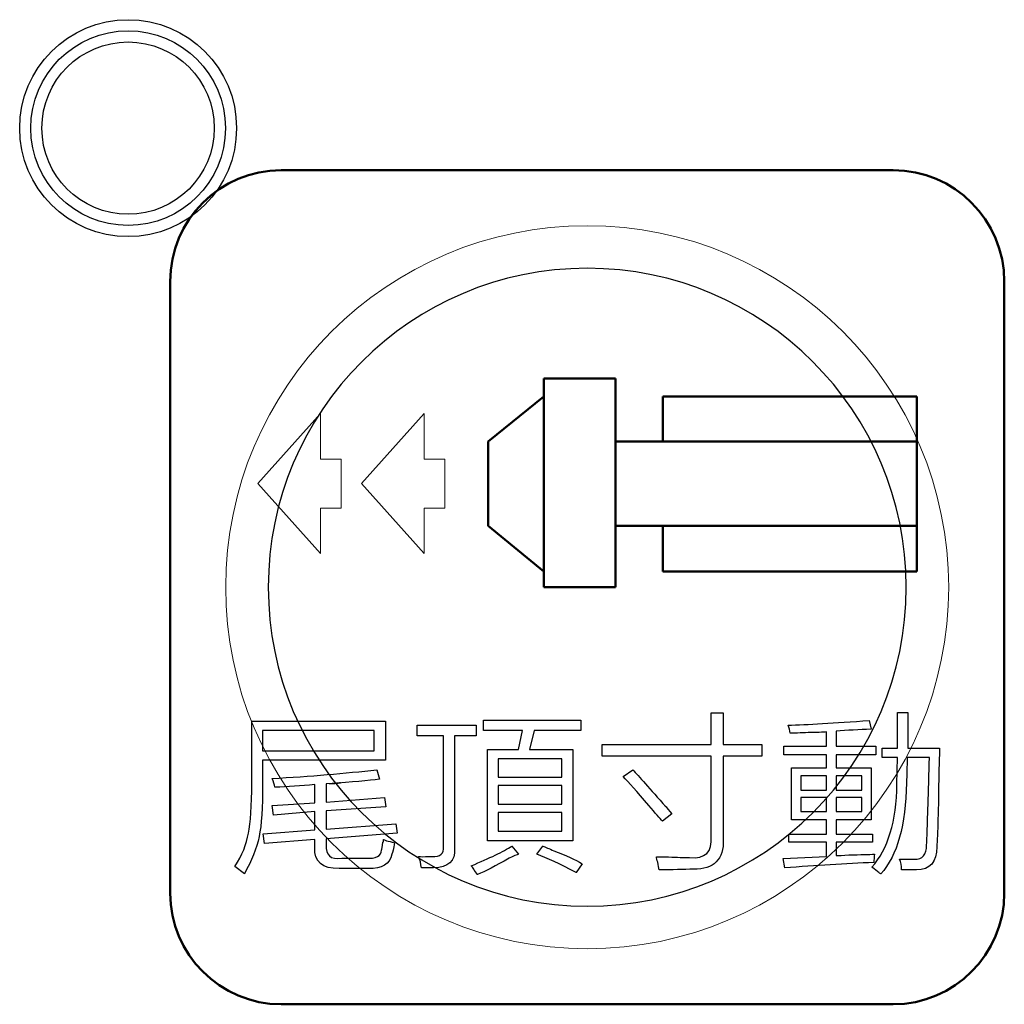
# Model space of a CAD drawing. Header units: millimetres. Extents: x 6964 to 8548, y -230 to 508.
# Tile 92 of 137: x 7309 to 7327, y 214 to 231. Entities that reach past the tile are written whole.
import ezdxf

# ---------------------------------------------------------------- set-up
doc = ezdxf.new("R2010")
doc.units = ezdxf.units.MM
doc.header["$LTSCALE"] = 3
doc.layers.add('layer 1', color=7, linetype='Continuous')

msp = doc.modelspace()

# ---------------------------------------------------------------- linework, layer by layer
at = {"layer": 'layer 1'}
for points, knots in [([(7312.991, 229.505), (7312.991, 230.582), (7312.118, 231.455), (7311.041, 231.455), (7311.041, 231.455), (7309.964, 231.455), (7309.091, 230.582), (7309.091, 229.505), (7309.091, 229.505), (7309.091, 228.428), (7309.964, 227.555), (7311.041, 227.555), (7311.041, 227.555), (7312.118, 227.555), (7312.991, 228.428), (7312.991, 229.505)], [0, 0, 0, 0, 0.2, 0.2, 0.2, 0.2, 0.4, 0.4, 0.4, 0.4, 0.6, 0.6, 0.6, 0.6, 1, 1, 1, 1]), ([(7312.791, 229.505), (7312.791, 230.471), (7312.008, 231.255), (7311.041, 231.255), (7311.041, 231.255), (7310.075, 231.255), (7309.291, 230.471), (7309.291, 229.505), (7309.291, 229.505), (7309.291, 228.538), (7310.075, 227.755), (7311.041, 227.755), (7311.041, 227.755), (7312.008, 227.755), (7312.791, 228.538), (7312.791, 229.505)], [0, 0, 0, 0, 0.2, 0.2, 0.2, 0.2, 0.4, 0.4, 0.4, 0.4, 0.6, 0.6, 0.6, 0.6, 1, 1, 1, 1]), ([(7312.591, 229.505), (7312.591, 230.361), (7311.897, 231.055), (7311.041, 231.055), (7311.041, 231.055), (7310.185, 231.055), (7309.491, 230.361), (7309.491, 229.505), (7309.491, 229.505), (7309.491, 228.649), (7310.185, 227.955), (7311.041, 227.955), (7311.041, 227.955), (7311.897, 227.955), (7312.591, 228.649), (7312.591, 229.505)], [0, 0, 0, 0, 0.2, 0.2, 0.2, 0.2, 0.4, 0.4, 0.4, 0.4, 0.6, 0.6, 0.6, 0.6, 1, 1, 1, 1]), ([(7325.583, 216.58), (7325.583, 216.305), (7325.461, 216.167), (7325.218, 216.167), (7325.218, 216.167), (7325.129, 216.167), (7325.04, 216.167), (7324.95, 216.167)], [0.54166667, 0.54166667, 0.54166667, 0.54166667, 0.58333333, 0.58333333, 0.58333333, 0.58333334, 0.625, 0.625, 0.625, 0.625])]:
    msp.add_open_spline(points, degree=3, knots=knots, dxfattribs=at)
at = {"layer": 'layer 1', "lineweight": 50}
for points in [[(7311.796, 226.75), (7311.796, 227.85), (7312.696, 228.75), (7313.796, 228.75)], [(7313.796, 228.75), (7313.796, 228.75), (7324.797, 228.75), (7324.797, 228.75)], [(7324.797, 228.75), (7325.897, 228.75), (7326.796, 227.85), (7326.796, 226.75)], [(7311.796, 215.75), (7311.796, 215.75), (7311.796, 226.75), (7311.796, 226.75)], [(7326.796, 226.75), (7326.796, 226.75), (7326.796, 215.75), (7326.796, 215.75)], [(7319.808, 225.001), (7319.808, 225.001), (7318.519, 225.001), (7318.519, 225.001)], [(7318.519, 225.001), (7318.519, 225.001), (7318.519, 221.25), (7318.519, 221.25)], [(7319.808, 221.25), (7319.808, 221.25), (7319.808, 225.001), (7319.808, 225.001)], [(7318.519, 224.677), (7318.519, 224.677), (7317.513, 223.873), (7317.513, 223.873)], [(7320.659, 223.873), (7320.659, 223.873), (7320.659, 224.677), (7320.659, 224.677)], [(7320.659, 224.677), (7320.659, 224.677), (7325.222, 224.677), (7325.222, 224.677)], [(7325.222, 224.677), (7325.222, 224.677), (7325.222, 221.532), (7325.222, 221.532)], [(7317.513, 223.873), (7317.513, 223.873), (7317.514, 222.354), (7317.514, 222.354)], [(7319.808, 223.873), (7319.808, 223.873), (7325.222, 223.873), (7325.222, 223.873)], [(7325.222, 223.873), (7325.222, 223.873), (7325.222, 222.354), (7325.222, 222.354)], [(7317.514, 222.354), (7317.514, 222.354), (7318.519, 221.532), (7318.519, 221.532)], [(7325.222, 222.354), (7325.222, 222.354), (7319.808, 222.355), (7319.808, 222.355)], [(7320.659, 221.532), (7320.659, 221.532), (7320.659, 222.355), (7320.659, 222.355)], [(7325.222, 221.532), (7325.222, 221.532), (7320.659, 221.532), (7320.659, 221.532)], [(7318.519, 221.25), (7318.519, 221.25), (7319.808, 221.25), (7319.808, 221.25)], [(7313.796, 213.75), (7312.696, 213.75), (7311.796, 214.65), (7311.796, 215.75)], [(7326.796, 215.75), (7326.796, 214.65), (7325.897, 213.75), (7324.797, 213.75)], [(7324.797, 213.75), (7324.797, 213.75), (7313.796, 213.75), (7313.796, 213.75)]]:
    msp.add_open_spline(points, degree=3, dxfattribs=at)
at = {"layer": 'layer 1', "lineweight": 9}
for points, knots in [([(7325.796, 221.25), (7325.796, 224.84), (7322.886, 227.75), (7319.296, 227.75), (7319.296, 227.75), (7315.707, 227.75), (7312.796, 224.84), (7312.796, 221.25), (7312.796, 221.25), (7312.796, 217.66), (7315.707, 214.75), (7319.296, 214.75)], [0, 0, 0, 0, 0.2, 0.2, 0.2, 0.2, 0.4, 0.4, 0.4, 0.4, 0.6, 0.6, 0.6, 0.6]), ([(7325.583, 216.58), (7325.583, 216.305), (7325.461, 216.167), (7325.218, 216.167), (7325.218, 216.167), (7325.129, 216.167), (7325.04, 216.167), (7324.95, 216.167)], [0.54166667, 0.54166667, 0.54166667, 0.54166667, 0.58333333, 0.58333333, 0.58333333, 0.58333334, 0.625, 0.625, 0.625, 0.625])]:
    msp.add_open_spline(points, degree=3, knots=knots, dxfattribs=at)
at = {"layer": 'layer 1', "lineweight": 25}
for points, knots in [([(7325.032, 221.25), (7325.032, 224.418), (7322.464, 226.985), (7319.297, 226.985), (7319.297, 226.985), (7316.129, 226.985), (7313.561, 224.418), (7313.561, 221.25)], [0, 0, 0, 0, 0.2, 0.2, 0.2, 0.2, 0.4, 0.4, 0.4, 0.4]), ([(7313.561, 221.25), (7313.561, 218.082), (7316.129, 215.515), (7319.296, 215.515), (7319.296, 215.515), (7322.464, 215.515), (7325.032, 218.082), (7325.032, 221.25)], [0.4, 0.4, 0.4, 0.4, 0.6, 0.6, 0.6, 0.6, 1, 1, 1, 1])]:
    msp.add_open_spline(points, degree=3, knots=knots, dxfattribs=at)
at = {"layer": 'layer 1', "lineweight": 9}
for points in [[(7313.371, 223.114), (7313.371, 223.114), (7314.498, 224.371), (7314.498, 224.371)], [(7314.498, 224.371), (7314.498, 224.371), (7314.498, 223.554), (7314.498, 223.554)], [(7315.238, 223.114), (7315.238, 223.114), (7316.365, 224.371), (7316.365, 224.371)], [(7316.365, 224.371), (7316.365, 224.371), (7316.365, 223.554), (7316.365, 223.554)], [(7314.498, 223.554), (7314.498, 223.554), (7314.872, 223.554), (7314.872, 223.554)], [(7314.872, 223.554), (7314.872, 223.554), (7314.872, 222.674), (7314.872, 222.674)], [(7316.365, 223.554), (7316.365, 223.554), (7316.738, 223.554), (7316.738, 223.554)], [(7316.738, 223.554), (7316.738, 223.554), (7316.738, 222.674), (7316.738, 222.674)], [(7314.498, 221.856), (7314.498, 221.856), (7313.371, 223.114), (7313.371, 223.114)], [(7316.365, 221.856), (7316.365, 221.856), (7315.238, 223.114), (7315.238, 223.114)], [(7314.872, 222.674), (7314.872, 222.674), (7314.498, 222.674), (7314.498, 222.674)], [(7314.498, 222.674), (7314.498, 222.674), (7314.498, 221.856), (7314.498, 221.856)], [(7316.738, 222.674), (7316.738, 222.674), (7316.365, 222.674), (7316.365, 222.674)], [(7316.365, 222.674), (7316.365, 222.674), (7316.365, 221.856), (7316.365, 221.856)], [(7319.296, 214.75), (7322.886, 214.75), (7325.796, 217.66), (7325.796, 221.25)], [(7313.265, 217.738), (7313.265, 217.738), (7313.265, 218.844), (7313.265, 218.844)], [(7313.265, 218.844), (7313.265, 218.844), (7315.67, 218.844), (7315.67, 218.844)], [(7315.67, 218.844), (7315.67, 218.844), (7315.67, 218.139), (7315.67, 218.139)], [(7317.43, 218.674), (7317.43, 218.674), (7317.43, 218.857), (7317.43, 218.857)], [(7317.43, 218.857), (7317.43, 218.857), (7319.182, 218.857), (7319.182, 218.857)], [(7319.182, 218.857), (7319.182, 218.857), (7319.182, 218.674), (7319.182, 218.674)], [(7321.525, 218.419), (7321.525, 218.419), (7321.525, 218.99), (7321.525, 218.99)], [(7321.525, 218.99), (7321.525, 218.99), (7321.744, 218.99), (7321.744, 218.99)], [(7321.744, 218.99), (7321.744, 218.99), (7321.744, 218.419), (7321.744, 218.419)], [(7322.907, 218.77), (7323.248, 218.778), (7323.734, 218.806), (7324.367, 218.855)], [(7324.367, 218.855), (7324.367, 218.855), (7324.403, 218.697), (7324.403, 218.697)], [(7324.877, 218.355), (7324.877, 218.355), (7324.877, 219), (7324.877, 219)], [(7324.877, 219), (7324.877, 219), (7325.06, 219), (7325.06, 219)], [(7325.06, 219), (7325.06, 218.805), (7325.06, 218.59), (7325.06, 218.355)], [(7313.459, 218.674), (7313.459, 218.674), (7313.459, 218.309), (7313.459, 218.309)], [(7315.464, 218.674), (7315.464, 218.674), (7313.459, 218.674), (7313.459, 218.674)], [(7315.464, 218.309), (7315.464, 218.309), (7315.464, 218.674), (7315.464, 218.674)], [(7316.241, 218.575), (7316.241, 218.575), (7316.241, 218.769), (7316.241, 218.769)], [(7316.241, 218.769), (7316.241, 218.769), (7317.299, 218.769), (7317.299, 218.769)], [(7317.299, 218.769), (7317.299, 218.769), (7317.299, 218.575), (7317.299, 218.575)], [(7318.135, 218.674), (7318.135, 218.674), (7317.43, 218.674), (7317.43, 218.674)], [(7318.062, 218.334), (7318.062, 218.334), (7318.135, 218.674), (7318.135, 218.674)], [(7318.342, 218.674), (7318.342, 218.674), (7318.257, 218.334), (7318.257, 218.334)], [(7319.182, 218.674), (7319.182, 218.674), (7318.342, 218.674), (7318.342, 218.674)], [(7322.944, 218.624), (7322.944, 218.672), (7322.932, 218.721), (7322.907, 218.77)], [(7324.403, 218.697), (7324.184, 218.689), (7323.973, 218.677), (7323.771, 218.66)], [(7323.771, 218.66), (7323.771, 218.66), (7323.771, 218.393), (7323.771, 218.393)], [(7316.715, 218.575), (7316.715, 218.575), (7316.241, 218.575), (7316.241, 218.575)], [(7316.715, 216.581), (7316.715, 216.581), (7316.715, 218.575), (7316.715, 218.575)], [(7317.299, 218.575), (7317.299, 218.575), (7316.91, 218.575), (7316.91, 218.575)], [(7316.91, 218.575), (7316.91, 218.575), (7316.91, 216.544), (7316.91, 216.544)], [(7323.272, 218.636), (7323.126, 218.628), (7323.017, 218.624), (7322.944, 218.624)], [(7323.6, 218.649), (7323.536, 218.64), (7323.426, 218.636), (7323.272, 218.636)], [(7323.6, 218.393), (7323.6, 218.393), (7323.6, 218.649), (7323.6, 218.649)], [(7313.459, 218.309), (7313.459, 218.309), (7315.464, 218.309), (7315.464, 218.309)], [(7317.503, 216.691), (7317.503, 216.691), (7317.503, 218.334), (7317.503, 218.334)], [(7317.503, 218.334), (7317.503, 218.334), (7318.062, 218.334), (7318.062, 218.334)], [(7318.257, 218.334), (7318.257, 218.334), (7319.036, 218.334), (7319.036, 218.334)], [(7319.036, 218.334), (7319.036, 218.334), (7319.036, 216.691), (7319.036, 216.691)], [(7319.567, 218.212), (7319.567, 218.212), (7319.567, 218.419), (7319.567, 218.419)], [(7319.567, 218.419), (7319.567, 218.419), (7321.525, 218.419), (7321.525, 218.419)], [(7321.744, 218.419), (7321.744, 218.419), (7322.437, 218.419), (7322.437, 218.419)], [(7322.437, 218.419), (7322.437, 218.419), (7322.437, 218.212), (7322.437, 218.212)], [(7322.834, 218.235), (7322.834, 218.235), (7322.834, 218.393), (7322.834, 218.393)], [(7322.834, 218.393), (7322.834, 218.393), (7323.6, 218.393), (7323.6, 218.393)], [(7323.771, 218.393), (7323.771, 218.393), (7324.488, 218.393), (7324.488, 218.393)], [(7324.488, 218.393), (7324.488, 218.393), (7324.488, 218.235), (7324.488, 218.235)], [(7324.598, 218.185), (7324.598, 218.185), (7324.598, 218.355), (7324.598, 218.355)], [(7324.598, 218.355), (7324.598, 218.355), (7324.877, 218.355), (7324.877, 218.355)], [(7325.06, 218.355), (7325.06, 218.355), (7325.631, 218.355), (7325.631, 218.355)], [(7325.631, 218.355), (7325.631, 218.266), (7325.627, 218.12), (7325.619, 217.918)], [(7315.67, 218.139), (7315.67, 218.139), (7313.459, 218.139), (7313.459, 218.139)], [(7313.459, 218.139), (7313.459, 218.139), (7313.459, 217.713), (7313.459, 217.713)], [(7317.697, 218.163), (7317.697, 218.163), (7317.697, 217.833), (7317.697, 217.833)], [(7318.841, 218.163), (7318.841, 218.163), (7317.697, 218.163), (7317.697, 218.163)], [(7318.841, 217.833), (7318.841, 217.833), (7318.841, 218.163), (7318.841, 218.163)], [(7321.525, 218.212), (7321.525, 218.212), (7319.567, 218.212), (7319.567, 218.212)], [(7321.525, 216.765), (7321.525, 216.765), (7321.525, 218.212), (7321.525, 218.212)], [(7322.437, 218.212), (7322.437, 218.212), (7321.744, 218.212), (7321.744, 218.212)], [(7321.744, 218.212), (7321.744, 218.212), (7321.744, 216.717), (7321.744, 216.717)], [(7323.6, 218.235), (7323.6, 218.235), (7322.834, 218.235), (7322.834, 218.235)], [(7323.6, 218.004), (7323.6, 218.004), (7323.6, 218.235), (7323.6, 218.235)], [(7324.488, 218.235), (7324.488, 218.235), (7323.771, 218.235), (7323.771, 218.235)], [(7323.771, 218.235), (7323.771, 218.235), (7323.771, 218.004), (7323.771, 218.004)], [(7324.877, 218.185), (7324.877, 218.185), (7324.598, 218.185), (7324.598, 218.185)], [(7324.865, 217.711), (7324.865, 217.711), (7324.877, 218.185), (7324.877, 218.185)], [(7325.048, 218.185), (7325.048, 218.023), (7325.044, 217.873), (7325.035, 217.735)], [(7325.449, 218.185), (7325.449, 218.185), (7325.048, 218.185), (7325.048, 218.185)], [(7325.437, 217.735), (7325.445, 217.954), (7325.449, 218.104), (7325.449, 218.185)], [(7313.63, 217.81), (7314.319, 217.851), (7314.947, 217.904), (7315.515, 217.968)], [(7315.515, 217.968), (7315.515, 217.968), (7315.564, 217.798), (7315.564, 217.798)], [(7319.945, 217.846), (7319.945, 217.846), (7320.115, 217.968), (7320.115, 217.968)], [(7320.115, 217.968), (7320.22, 217.854), (7320.419, 217.631), (7320.711, 217.299)], [(7322.969, 217.067), (7322.969, 217.067), (7322.969, 218.004), (7322.969, 218.004)], [(7322.969, 218.004), (7322.969, 218.004), (7323.6, 218.004), (7323.6, 218.004)], [(7323.771, 218.004), (7323.771, 218.004), (7324.402, 218.004), (7324.402, 218.004)], [(7324.402, 218.004), (7324.402, 218.004), (7324.402, 217.067), (7324.402, 217.067)], [(7313.679, 217.652), (7313.671, 217.701), (7313.654, 217.754), (7313.63, 217.81)], [(7315.564, 217.798), (7315.369, 217.774), (7315.069, 217.745), (7314.663, 217.713)], [(7317.697, 217.833), (7317.697, 217.833), (7318.841, 217.833), (7318.841, 217.833)], [(7320.407, 217.324), (7320.188, 217.575), (7320.034, 217.749), (7319.945, 217.846)], [(7323.139, 217.858), (7323.139, 217.858), (7323.139, 217.603), (7323.139, 217.603)], [(7323.6, 217.858), (7323.6, 217.858), (7323.139, 217.858), (7323.139, 217.858)], [(7323.6, 217.603), (7323.6, 217.603), (7323.6, 217.858), (7323.6, 217.858)], [(7324.232, 217.858), (7324.232, 217.858), (7323.771, 217.858), (7323.771, 217.858)], [(7323.771, 217.858), (7323.771, 217.858), (7323.771, 217.603), (7323.771, 217.603)], [(7324.232, 217.603), (7324.232, 217.603), (7324.232, 217.858), (7324.232, 217.858)], [(7325.619, 217.918), (7325.611, 217.245), (7325.599, 216.799), (7325.583, 216.58)], [(7313.204, 216.826), (7313.244, 217.012), (7313.265, 217.316), (7313.265, 217.738)], [(7313.459, 217.713), (7313.459, 217.291), (7313.439, 216.975), (7313.398, 216.765)], [(7314.396, 217.701), (7314.153, 217.677), (7313.914, 217.66), (7313.679, 217.652)], [(7314.396, 217.373), (7314.396, 217.373), (7314.396, 217.701), (7314.396, 217.701)], [(7314.663, 217.713), (7314.947, 217.738), (7314.927, 217.738), (7314.603, 217.713)], [(7314.603, 217.713), (7314.603, 217.713), (7314.603, 217.385), (7314.603, 217.385)], [(7317.697, 217.687), (7317.697, 217.687), (7317.697, 217.347), (7317.697, 217.347)], [(7318.841, 217.687), (7318.841, 217.687), (7317.697, 217.687), (7317.697, 217.687)], [(7318.841, 217.347), (7318.841, 217.347), (7318.841, 217.687), (7318.841, 217.687)], [(7323.139, 217.603), (7323.139, 217.603), (7323.6, 217.603), (7323.6, 217.603)], [(7323.771, 217.603), (7323.771, 217.603), (7324.232, 217.603), (7324.232, 217.603)], [(7324.415, 216.215), (7324.707, 216.54), (7324.857, 217.038), (7324.865, 217.711)], [(7325.035, 217.735), (7325.028, 216.973), (7324.874, 216.426), (7324.574, 216.094)], [(7325.4, 216.617), (7325.408, 216.795), (7325.42, 217.168), (7325.437, 217.735)], [(7314.603, 217.385), (7314.603, 217.385), (7315.649, 217.47), (7315.649, 217.47)], [(7315.649, 217.47), (7315.649, 217.47), (7315.673, 217.3), (7315.673, 217.3)], [(7323.139, 217.469), (7323.139, 217.469), (7323.139, 217.214), (7323.139, 217.214)], [(7323.6, 217.469), (7323.6, 217.469), (7323.139, 217.469), (7323.139, 217.469)], [(7323.6, 217.214), (7323.6, 217.214), (7323.6, 217.469), (7323.6, 217.469)], [(7323.771, 217.469), (7323.771, 217.469), (7323.771, 217.214), (7323.771, 217.214)], [(7324.232, 217.469), (7324.232, 217.469), (7323.771, 217.469), (7323.771, 217.469)], [(7324.232, 217.214), (7324.232, 217.214), (7324.232, 217.469), (7324.232, 217.469)], [(7313.63, 217.324), (7313.63, 217.324), (7314.396, 217.373), (7314.396, 217.373)], [(7313.654, 217.154), (7313.654, 217.154), (7313.63, 217.324), (7313.63, 217.324)], [(7315.673, 217.3), (7315.673, 217.3), (7314.603, 217.227), (7314.603, 217.227)], [(7317.697, 217.347), (7317.697, 217.347), (7318.841, 217.347), (7318.841, 217.347)], [(7320.65, 217.043), (7320.601, 217.092), (7320.52, 217.186), (7320.407, 217.324)], [(7320.711, 217.299), (7320.678, 217.34), (7320.714, 217.299), (7320.82, 217.177)], [(7314.396, 217.215), (7314.396, 217.215), (7313.654, 217.154), (7313.654, 217.154)], [(7314.396, 216.886), (7314.396, 216.886), (7314.396, 217.215), (7314.396, 217.215)], [(7314.603, 217.227), (7314.603, 217.227), (7314.603, 216.899), (7314.603, 216.899)], [(7317.697, 217.201), (7317.697, 217.201), (7317.697, 216.861), (7317.697, 216.861)], [(7318.841, 217.201), (7318.841, 217.201), (7317.697, 217.201), (7317.697, 217.201)], [(7318.841, 216.861), (7318.841, 216.861), (7318.841, 217.201), (7318.841, 217.201)], [(7320.82, 217.177), (7320.82, 217.177), (7320.65, 217.043), (7320.65, 217.043)], [(7323.6, 217.067), (7323.6, 217.067), (7322.969, 217.067), (7322.969, 217.067)], [(7323.139, 217.214), (7323.139, 217.214), (7323.6, 217.214), (7323.6, 217.214)], [(7323.6, 216.812), (7323.6, 216.812), (7323.6, 217.067), (7323.6, 217.067)], [(7323.771, 217.214), (7323.771, 217.214), (7324.232, 217.214), (7324.232, 217.214)], [(7324.402, 217.067), (7324.402, 217.067), (7323.771, 217.067), (7323.771, 217.067)], [(7323.771, 217.067), (7323.771, 217.067), (7323.771, 216.812), (7323.771, 216.812)], [(7314.603, 216.899), (7314.603, 216.899), (7315.855, 216.996), (7315.855, 216.996)], [(7315.855, 216.996), (7315.855, 216.996), (7315.879, 216.826), (7315.879, 216.826)], [(7312.961, 216.229), (7313.091, 216.432), (7313.171, 216.631), (7313.204, 216.826)], [(7313.398, 216.765), (7313.35, 216.554), (7313.261, 216.331), (7313.131, 216.096)], [(7313.472, 216.814), (7313.472, 216.814), (7314.396, 216.886), (7314.396, 216.886)], [(7313.496, 216.643), (7313.496, 216.643), (7313.472, 216.814), (7313.472, 216.814)], [(7314.396, 216.716), (7314.396, 216.716), (7313.496, 216.643), (7313.496, 216.643)], [(7314.396, 216.57), (7314.396, 216.57), (7314.396, 216.716), (7314.396, 216.716)], [(7315.879, 216.826), (7315.879, 216.826), (7314.603, 216.728), (7314.603, 216.728)], [(7314.603, 216.728), (7314.603, 216.728), (7314.603, 216.619), (7314.603, 216.619)], [(7315.624, 216.667), (7315.624, 216.651), (7315.628, 216.667), (7315.636, 216.716)], [(7315.636, 216.716), (7315.653, 216.708), (7315.669, 216.7), (7315.685, 216.692)], [(7317.697, 216.861), (7317.697, 216.861), (7318.841, 216.861), (7318.841, 216.861)], [(7321.136, 216.388), (7321.419, 216.364), (7321.549, 216.489), (7321.525, 216.765)], [(7321.744, 216.717), (7321.752, 216.352), (7321.573, 216.173), (7321.209, 216.182)], [(7322.919, 216.666), (7322.919, 216.666), (7322.919, 216.812), (7322.919, 216.812)], [(7322.919, 216.812), (7322.919, 216.812), (7323.6, 216.812), (7323.6, 216.812)], [(7323.771, 216.812), (7323.771, 216.812), (7324.427, 216.812), (7324.427, 216.812)], [(7324.427, 216.812), (7324.427, 216.812), (7324.427, 216.666), (7324.427, 216.666)], [(7314.834, 216.193), (7314.534, 216.185), (7314.388, 216.311), (7314.396, 216.57)], [(7314.603, 216.619), (7314.587, 216.432), (7314.68, 216.351), (7314.882, 216.376)], [(7315.6, 216.522), (7315.608, 216.538), (7315.616, 216.586), (7315.624, 216.667)], [(7315.685, 216.692), (7315.725, 216.684), (7315.774, 216.671), (7315.831, 216.655)], [(7315.831, 216.655), (7315.815, 216.55), (7315.799, 216.481), (7315.782, 216.448)], [(7316.508, 216.41), (7316.654, 216.402), (7316.723, 216.459), (7316.715, 216.581)], [(7316.91, 216.544), (7316.926, 216.325), (7316.801, 216.212), (7316.533, 216.204)], [(7317.212, 216.241), (7317.544, 216.379), (7317.788, 216.497), (7317.942, 216.594)], [(7319.036, 216.691), (7319.036, 216.691), (7317.503, 216.691), (7317.503, 216.691)], [(7317.942, 216.594), (7317.942, 216.594), (7318.063, 216.448), (7318.063, 216.448)], [(7318.392, 216.448), (7318.392, 216.448), (7318.501, 216.594), (7318.501, 216.594)], [(7318.501, 216.594), (7318.542, 216.578), (7318.606, 216.549), (7318.696, 216.509)], [(7323.6, 216.666), (7323.6, 216.666), (7322.919, 216.666), (7322.919, 216.666)], [(7323.6, 216.41), (7323.6, 216.41), (7323.6, 216.666), (7323.6, 216.666)], [(7324.427, 216.666), (7324.427, 216.666), (7323.771, 216.666), (7323.771, 216.666)], [(7323.771, 216.666), (7323.771, 216.666), (7323.771, 216.423), (7323.771, 216.423)], [(7325.181, 216.361), (7325.327, 216.353), (7325.4, 216.439), (7325.4, 216.617)], [(7314.882, 216.376), (7314.882, 216.376), (7315.32, 216.376), (7315.32, 216.376)], [(7315.32, 216.376), (7315.499, 216.367), (7315.592, 216.416), (7315.6, 216.522)], [(7315.782, 216.448), (7315.75, 216.27), (7315.608, 216.185), (7315.357, 216.193)], [(7316.314, 216.204), (7316.306, 216.277), (7316.29, 216.346), (7316.265, 216.41)], [(7316.265, 216.41), (7316.306, 216.402), (7316.367, 216.402), (7316.448, 216.41)], [(7316.448, 216.41), (7316.472, 216.41), (7316.492, 216.41), (7316.508, 216.41)], [(7317.893, 216.375), (7317.65, 216.237), (7317.459, 216.14), (7317.322, 216.083)], [(7318.063, 216.448), (7318.031, 216.44), (7317.974, 216.416), (7317.893, 216.375)], [(7319.097, 216.119), (7318.805, 216.274), (7318.57, 216.383), (7318.392, 216.448)], [(7318.696, 216.509), (7318.915, 216.428), (7319.085, 216.351), (7319.206, 216.278)], [(7320.564, 216.303), (7320.548, 216.344), (7320.54, 216.376), (7320.54, 216.401)], [(7320.54, 216.401), (7320.581, 216.401), (7320.653, 216.401), (7320.759, 216.401)], [(7320.759, 216.401), (7320.913, 216.392), (7321.039, 216.388), (7321.136, 216.388)], [(7322.822, 216.374), (7322.822, 216.374), (7323.6, 216.41), (7323.6, 216.41)], [(7322.847, 216.204), (7322.847, 216.204), (7322.822, 216.374), (7322.822, 216.374)], [(7323.771, 216.423), (7323.819, 216.423), (7323.896, 216.427), (7324.001, 216.435)], [(7324.001, 216.435), (7324.213, 216.443), (7324.367, 216.447), (7324.464, 216.447)], [(7324.464, 216.447), (7324.455, 216.399), (7324.452, 216.35), (7324.452, 216.301)], [(7324.95, 216.167), (7324.95, 216.24), (7324.938, 216.305), (7324.914, 216.361)], [(7324.914, 216.361), (7324.995, 216.361), (7325.084, 216.361), (7325.181, 216.361)], [(7313.131, 216.096), (7313.131, 216.096), (7312.961, 216.229), (7312.961, 216.229)], [(7315.357, 216.193), (7315.357, 216.193), (7314.834, 216.193), (7314.834, 216.193)], [(7316.533, 216.204), (7316.476, 216.204), (7316.403, 216.204), (7316.314, 216.204)], [(7317.322, 216.083), (7317.273, 216.156), (7317.237, 216.209), (7317.212, 216.241)], [(7319.206, 216.278), (7319.206, 216.278), (7319.097, 216.119), (7319.097, 216.119)], [(7320.588, 216.169), (7320.581, 216.202), (7320.572, 216.247), (7320.564, 216.303)], [(7321.209, 216.182), (7321.03, 216.173), (7320.824, 216.169), (7320.588, 216.169)], [(7324.452, 216.301), (7323.941, 216.277), (7323.406, 216.244), (7322.847, 216.204)], [(7324.525, 216.13), (7324.509, 216.146), (7324.472, 216.175), (7324.415, 216.215)], [(7324.574, 216.094), (7324.565, 216.102), (7324.549, 216.114), (7324.525, 216.13)]]:
    msp.add_open_spline(points, degree=3, dxfattribs=at)
at = {"layer": 'layer 1'}
for points in [[(7313.265, 217.738), (7313.265, 217.738), (7313.265, 218.844), (7313.265, 218.844)], [(7313.265, 218.844), (7313.265, 218.844), (7315.67, 218.844), (7315.67, 218.844)], [(7315.67, 218.844), (7315.67, 218.844), (7315.67, 218.139), (7315.67, 218.139)], [(7317.43, 218.674), (7317.43, 218.674), (7317.43, 218.857), (7317.43, 218.857)], [(7317.43, 218.857), (7317.43, 218.857), (7319.182, 218.857), (7319.182, 218.857)], [(7319.182, 218.857), (7319.182, 218.857), (7319.182, 218.674), (7319.182, 218.674)], [(7321.525, 218.419), (7321.525, 218.419), (7321.525, 218.99), (7321.525, 218.99)], [(7321.525, 218.99), (7321.525, 218.99), (7321.744, 218.99), (7321.744, 218.99)], [(7321.744, 218.99), (7321.744, 218.99), (7321.744, 218.419), (7321.744, 218.419)], [(7322.907, 218.77), (7323.248, 218.778), (7323.734, 218.806), (7324.367, 218.855)], [(7324.367, 218.855), (7324.367, 218.855), (7324.403, 218.697), (7324.403, 218.697)], [(7324.877, 218.355), (7324.877, 218.355), (7324.877, 219), (7324.877, 219)], [(7324.877, 219), (7324.877, 219), (7325.06, 219), (7325.06, 219)], [(7325.06, 219), (7325.06, 218.805), (7325.06, 218.59), (7325.06, 218.355)], [(7313.459, 218.674), (7313.459, 218.674), (7313.459, 218.309), (7313.459, 218.309)], [(7315.464, 218.674), (7315.464, 218.674), (7313.459, 218.674), (7313.459, 218.674)], [(7315.464, 218.309), (7315.464, 218.309), (7315.464, 218.674), (7315.464, 218.674)], [(7316.241, 218.575), (7316.241, 218.575), (7316.241, 218.769), (7316.241, 218.769)], [(7316.241, 218.769), (7316.241, 218.769), (7317.299, 218.769), (7317.299, 218.769)], [(7317.299, 218.769), (7317.299, 218.769), (7317.299, 218.575), (7317.299, 218.575)], [(7318.135, 218.674), (7318.135, 218.674), (7317.43, 218.674), (7317.43, 218.674)], [(7318.062, 218.334), (7318.062, 218.334), (7318.135, 218.674), (7318.135, 218.674)], [(7318.342, 218.674), (7318.342, 218.674), (7318.257, 218.334), (7318.257, 218.334)], [(7319.182, 218.674), (7319.182, 218.674), (7318.342, 218.674), (7318.342, 218.674)], [(7322.944, 218.624), (7322.944, 218.672), (7322.932, 218.721), (7322.907, 218.77)], [(7324.403, 218.697), (7324.184, 218.689), (7323.973, 218.677), (7323.771, 218.66)], [(7323.771, 218.66), (7323.771, 218.66), (7323.771, 218.393), (7323.771, 218.393)], [(7316.715, 218.575), (7316.715, 218.575), (7316.241, 218.575), (7316.241, 218.575)], [(7316.715, 216.581), (7316.715, 216.581), (7316.715, 218.575), (7316.715, 218.575)], [(7317.299, 218.575), (7317.299, 218.575), (7316.91, 218.575), (7316.91, 218.575)], [(7316.91, 218.575), (7316.91, 218.575), (7316.91, 216.544), (7316.91, 216.544)], [(7323.272, 218.636), (7323.126, 218.628), (7323.017, 218.624), (7322.944, 218.624)], [(7323.6, 218.649), (7323.536, 218.64), (7323.426, 218.636), (7323.272, 218.636)], [(7323.6, 218.393), (7323.6, 218.393), (7323.6, 218.649), (7323.6, 218.649)], [(7313.459, 218.309), (7313.459, 218.309), (7315.464, 218.309), (7315.464, 218.309)], [(7317.503, 216.691), (7317.503, 216.691), (7317.503, 218.334), (7317.503, 218.334)], [(7317.503, 218.334), (7317.503, 218.334), (7318.062, 218.334), (7318.062, 218.334)], [(7318.257, 218.334), (7318.257, 218.334), (7319.036, 218.334), (7319.036, 218.334)], [(7319.036, 218.334), (7319.036, 218.334), (7319.036, 216.691), (7319.036, 216.691)], [(7319.567, 218.212), (7319.567, 218.212), (7319.567, 218.419), (7319.567, 218.419)], [(7319.567, 218.419), (7319.567, 218.419), (7321.525, 218.419), (7321.525, 218.419)], [(7321.744, 218.419), (7321.744, 218.419), (7322.437, 218.419), (7322.437, 218.419)], [(7322.437, 218.419), (7322.437, 218.419), (7322.437, 218.212), (7322.437, 218.212)], [(7322.834, 218.235), (7322.834, 218.235), (7322.834, 218.393), (7322.834, 218.393)], [(7322.834, 218.393), (7322.834, 218.393), (7323.6, 218.393), (7323.6, 218.393)], [(7323.771, 218.393), (7323.771, 218.393), (7324.488, 218.393), (7324.488, 218.393)], [(7324.488, 218.393), (7324.488, 218.393), (7324.488, 218.235), (7324.488, 218.235)], [(7324.598, 218.185), (7324.598, 218.185), (7324.598, 218.355), (7324.598, 218.355)], [(7324.598, 218.355), (7324.598, 218.355), (7324.877, 218.355), (7324.877, 218.355)], [(7325.06, 218.355), (7325.06, 218.355), (7325.631, 218.355), (7325.631, 218.355)], [(7325.631, 218.355), (7325.631, 218.266), (7325.627, 218.12), (7325.619, 217.918)], [(7315.67, 218.139), (7315.67, 218.139), (7313.459, 218.139), (7313.459, 218.139)], [(7313.459, 218.139), (7313.459, 218.139), (7313.459, 217.713), (7313.459, 217.713)], [(7317.697, 218.163), (7317.697, 218.163), (7317.697, 217.833), (7317.697, 217.833)], [(7318.841, 218.163), (7318.841, 218.163), (7317.697, 218.163), (7317.697, 218.163)], [(7318.841, 217.833), (7318.841, 217.833), (7318.841, 218.163), (7318.841, 218.163)], [(7321.525, 218.212), (7321.525, 218.212), (7319.567, 218.212), (7319.567, 218.212)], [(7321.525, 216.765), (7321.525, 216.765), (7321.525, 218.212), (7321.525, 218.212)], [(7322.437, 218.212), (7322.437, 218.212), (7321.744, 218.212), (7321.744, 218.212)], [(7321.744, 218.212), (7321.744, 218.212), (7321.744, 216.717), (7321.744, 216.717)], [(7323.6, 218.235), (7323.6, 218.235), (7322.834, 218.235), (7322.834, 218.235)], [(7323.6, 218.004), (7323.6, 218.004), (7323.6, 218.235), (7323.6, 218.235)], [(7324.488, 218.235), (7324.488, 218.235), (7323.771, 218.235), (7323.771, 218.235)], [(7323.771, 218.235), (7323.771, 218.235), (7323.771, 218.004), (7323.771, 218.004)], [(7324.877, 218.185), (7324.877, 218.185), (7324.598, 218.185), (7324.598, 218.185)], [(7324.865, 217.711), (7324.865, 217.711), (7324.877, 218.185), (7324.877, 218.185)], [(7325.048, 218.185), (7325.048, 218.023), (7325.044, 217.873), (7325.035, 217.735)], [(7325.449, 218.185), (7325.449, 218.185), (7325.048, 218.185), (7325.048, 218.185)], [(7325.437, 217.735), (7325.445, 217.954), (7325.449, 218.104), (7325.449, 218.185)], [(7313.63, 217.81), (7314.319, 217.851), (7314.947, 217.904), (7315.515, 217.968)], [(7315.515, 217.968), (7315.515, 217.968), (7315.564, 217.798), (7315.564, 217.798)], [(7319.945, 217.846), (7319.945, 217.846), (7320.115, 217.968), (7320.115, 217.968)], [(7320.115, 217.968), (7320.22, 217.854), (7320.419, 217.631), (7320.711, 217.299)], [(7322.969, 217.067), (7322.969, 217.067), (7322.969, 218.004), (7322.969, 218.004)], [(7322.969, 218.004), (7322.969, 218.004), (7323.6, 218.004), (7323.6, 218.004)], [(7323.771, 218.004), (7323.771, 218.004), (7324.402, 218.004), (7324.402, 218.004)], [(7324.402, 218.004), (7324.402, 218.004), (7324.402, 217.067), (7324.402, 217.067)], [(7313.679, 217.652), (7313.671, 217.701), (7313.654, 217.754), (7313.63, 217.81)], [(7315.564, 217.798), (7315.369, 217.774), (7315.069, 217.745), (7314.663, 217.713)], [(7317.697, 217.833), (7317.697, 217.833), (7318.841, 217.833), (7318.841, 217.833)], [(7320.407, 217.324), (7320.188, 217.575), (7320.034, 217.749), (7319.945, 217.846)], [(7323.139, 217.858), (7323.139, 217.858), (7323.139, 217.603), (7323.139, 217.603)], [(7323.6, 217.858), (7323.6, 217.858), (7323.139, 217.858), (7323.139, 217.858)], [(7323.6, 217.603), (7323.6, 217.603), (7323.6, 217.858), (7323.6, 217.858)], [(7324.232, 217.858), (7324.232, 217.858), (7323.771, 217.858), (7323.771, 217.858)], [(7323.771, 217.858), (7323.771, 217.858), (7323.771, 217.603), (7323.771, 217.603)], [(7324.232, 217.603), (7324.232, 217.603), (7324.232, 217.858), (7324.232, 217.858)], [(7325.619, 217.918), (7325.611, 217.245), (7325.599, 216.799), (7325.583, 216.58)], [(7313.204, 216.826), (7313.244, 217.012), (7313.265, 217.316), (7313.265, 217.738)], [(7313.459, 217.713), (7313.459, 217.291), (7313.439, 216.975), (7313.398, 216.765)], [(7314.396, 217.701), (7314.153, 217.677), (7313.914, 217.66), (7313.679, 217.652)], [(7314.396, 217.373), (7314.396, 217.373), (7314.396, 217.701), (7314.396, 217.701)], [(7314.663, 217.713), (7314.947, 217.738), (7314.927, 217.738), (7314.603, 217.713)], [(7314.603, 217.713), (7314.603, 217.713), (7314.603, 217.385), (7314.603, 217.385)], [(7317.697, 217.687), (7317.697, 217.687), (7317.697, 217.347), (7317.697, 217.347)], [(7318.841, 217.687), (7318.841, 217.687), (7317.697, 217.687), (7317.697, 217.687)], [(7318.841, 217.347), (7318.841, 217.347), (7318.841, 217.687), (7318.841, 217.687)], [(7323.139, 217.603), (7323.139, 217.603), (7323.6, 217.603), (7323.6, 217.603)], [(7323.771, 217.603), (7323.771, 217.603), (7324.232, 217.603), (7324.232, 217.603)], [(7324.415, 216.215), (7324.707, 216.54), (7324.857, 217.038), (7324.865, 217.711)], [(7325.035, 217.735), (7325.028, 216.973), (7324.874, 216.426), (7324.574, 216.094)], [(7325.4, 216.617), (7325.408, 216.795), (7325.42, 217.168), (7325.437, 217.735)], [(7314.603, 217.385), (7314.603, 217.385), (7315.649, 217.47), (7315.649, 217.47)], [(7315.649, 217.47), (7315.649, 217.47), (7315.673, 217.3), (7315.673, 217.3)], [(7323.139, 217.469), (7323.139, 217.469), (7323.139, 217.214), (7323.139, 217.214)], [(7323.6, 217.469), (7323.6, 217.469), (7323.139, 217.469), (7323.139, 217.469)], [(7323.6, 217.214), (7323.6, 217.214), (7323.6, 217.469), (7323.6, 217.469)], [(7323.771, 217.469), (7323.771, 217.469), (7323.771, 217.214), (7323.771, 217.214)], [(7324.232, 217.469), (7324.232, 217.469), (7323.771, 217.469), (7323.771, 217.469)], [(7324.232, 217.214), (7324.232, 217.214), (7324.232, 217.469), (7324.232, 217.469)], [(7313.63, 217.324), (7313.63, 217.324), (7314.396, 217.373), (7314.396, 217.373)], [(7313.654, 217.154), (7313.654, 217.154), (7313.63, 217.324), (7313.63, 217.324)], [(7315.673, 217.3), (7315.673, 217.3), (7314.603, 217.227), (7314.603, 217.227)], [(7317.697, 217.347), (7317.697, 217.347), (7318.841, 217.347), (7318.841, 217.347)], [(7320.65, 217.043), (7320.601, 217.092), (7320.52, 217.186), (7320.407, 217.324)], [(7320.711, 217.299), (7320.678, 217.34), (7320.714, 217.299), (7320.82, 217.177)], [(7314.396, 217.215), (7314.396, 217.215), (7313.654, 217.154), (7313.654, 217.154)], [(7314.396, 216.886), (7314.396, 216.886), (7314.396, 217.215), (7314.396, 217.215)], [(7314.603, 217.227), (7314.603, 217.227), (7314.603, 216.899), (7314.603, 216.899)], [(7317.697, 217.201), (7317.697, 217.201), (7317.697, 216.861), (7317.697, 216.861)], [(7318.841, 217.201), (7318.841, 217.201), (7317.697, 217.201), (7317.697, 217.201)], [(7318.841, 216.861), (7318.841, 216.861), (7318.841, 217.201), (7318.841, 217.201)], [(7320.82, 217.177), (7320.82, 217.177), (7320.65, 217.043), (7320.65, 217.043)], [(7323.6, 217.067), (7323.6, 217.067), (7322.969, 217.067), (7322.969, 217.067)], [(7323.139, 217.214), (7323.139, 217.214), (7323.6, 217.214), (7323.6, 217.214)], [(7323.6, 216.812), (7323.6, 216.812), (7323.6, 217.067), (7323.6, 217.067)], [(7323.771, 217.214), (7323.771, 217.214), (7324.232, 217.214), (7324.232, 217.214)], [(7324.402, 217.067), (7324.402, 217.067), (7323.771, 217.067), (7323.771, 217.067)], [(7323.771, 217.067), (7323.771, 217.067), (7323.771, 216.812), (7323.771, 216.812)], [(7314.603, 216.899), (7314.603, 216.899), (7315.855, 216.996), (7315.855, 216.996)], [(7315.855, 216.996), (7315.855, 216.996), (7315.879, 216.826), (7315.879, 216.826)], [(7312.961, 216.229), (7313.091, 216.432), (7313.171, 216.631), (7313.204, 216.826)], [(7313.398, 216.765), (7313.35, 216.554), (7313.261, 216.331), (7313.131, 216.096)], [(7313.472, 216.814), (7313.472, 216.814), (7314.396, 216.886), (7314.396, 216.886)], [(7313.496, 216.643), (7313.496, 216.643), (7313.472, 216.814), (7313.472, 216.814)], [(7314.396, 216.716), (7314.396, 216.716), (7313.496, 216.643), (7313.496, 216.643)], [(7314.396, 216.57), (7314.396, 216.57), (7314.396, 216.716), (7314.396, 216.716)], [(7315.879, 216.826), (7315.879, 216.826), (7314.603, 216.728), (7314.603, 216.728)], [(7314.603, 216.728), (7314.603, 216.728), (7314.603, 216.619), (7314.603, 216.619)], [(7315.624, 216.667), (7315.624, 216.651), (7315.628, 216.667), (7315.636, 216.716)], [(7315.636, 216.716), (7315.653, 216.708), (7315.669, 216.7), (7315.685, 216.692)], [(7317.697, 216.861), (7317.697, 216.861), (7318.841, 216.861), (7318.841, 216.861)], [(7321.136, 216.388), (7321.419, 216.364), (7321.549, 216.489), (7321.525, 216.765)], [(7321.744, 216.717), (7321.752, 216.352), (7321.573, 216.173), (7321.209, 216.182)], [(7322.919, 216.666), (7322.919, 216.666), (7322.919, 216.812), (7322.919, 216.812)], [(7322.919, 216.812), (7322.919, 216.812), (7323.6, 216.812), (7323.6, 216.812)], [(7323.771, 216.812), (7323.771, 216.812), (7324.427, 216.812), (7324.427, 216.812)], [(7324.427, 216.812), (7324.427, 216.812), (7324.427, 216.666), (7324.427, 216.666)], [(7314.834, 216.193), (7314.534, 216.185), (7314.388, 216.311), (7314.396, 216.57)], [(7314.603, 216.619), (7314.587, 216.432), (7314.68, 216.351), (7314.882, 216.376)], [(7315.6, 216.522), (7315.608, 216.538), (7315.616, 216.586), (7315.624, 216.667)], [(7315.685, 216.692), (7315.725, 216.684), (7315.774, 216.671), (7315.831, 216.655)], [(7315.831, 216.655), (7315.815, 216.55), (7315.799, 216.481), (7315.782, 216.448)], [(7316.508, 216.41), (7316.654, 216.402), (7316.723, 216.459), (7316.715, 216.581)], [(7316.91, 216.544), (7316.926, 216.325), (7316.801, 216.212), (7316.533, 216.204)], [(7317.212, 216.241), (7317.544, 216.379), (7317.788, 216.497), (7317.942, 216.594)], [(7319.036, 216.691), (7319.036, 216.691), (7317.503, 216.691), (7317.503, 216.691)], [(7317.942, 216.594), (7317.942, 216.594), (7318.063, 216.448), (7318.063, 216.448)], [(7318.392, 216.448), (7318.392, 216.448), (7318.501, 216.594), (7318.501, 216.594)], [(7318.501, 216.594), (7318.542, 216.578), (7318.606, 216.549), (7318.696, 216.509)], [(7323.6, 216.666), (7323.6, 216.666), (7322.919, 216.666), (7322.919, 216.666)], [(7323.6, 216.41), (7323.6, 216.41), (7323.6, 216.666), (7323.6, 216.666)], [(7324.427, 216.666), (7324.427, 216.666), (7323.771, 216.666), (7323.771, 216.666)], [(7323.771, 216.666), (7323.771, 216.666), (7323.771, 216.423), (7323.771, 216.423)], [(7325.181, 216.361), (7325.327, 216.353), (7325.4, 216.439), (7325.4, 216.617)], [(7314.882, 216.376), (7314.882, 216.376), (7315.32, 216.376), (7315.32, 216.376)], [(7315.32, 216.376), (7315.499, 216.367), (7315.592, 216.416), (7315.6, 216.522)], [(7315.782, 216.448), (7315.75, 216.27), (7315.608, 216.185), (7315.357, 216.193)], [(7316.314, 216.204), (7316.306, 216.277), (7316.29, 216.346), (7316.265, 216.41)], [(7316.265, 216.41), (7316.306, 216.402), (7316.367, 216.402), (7316.448, 216.41)], [(7316.448, 216.41), (7316.472, 216.41), (7316.492, 216.41), (7316.508, 216.41)], [(7317.893, 216.375), (7317.65, 216.237), (7317.459, 216.14), (7317.322, 216.083)], [(7318.063, 216.448), (7318.031, 216.44), (7317.974, 216.416), (7317.893, 216.375)], [(7319.097, 216.119), (7318.805, 216.274), (7318.57, 216.383), (7318.392, 216.448)], [(7318.696, 216.509), (7318.915, 216.428), (7319.085, 216.351), (7319.206, 216.278)], [(7320.564, 216.303), (7320.548, 216.344), (7320.54, 216.376), (7320.54, 216.401)], [(7320.54, 216.401), (7320.581, 216.401), (7320.653, 216.401), (7320.759, 216.401)], [(7320.759, 216.401), (7320.913, 216.392), (7321.039, 216.388), (7321.136, 216.388)], [(7322.822, 216.374), (7322.822, 216.374), (7323.6, 216.41), (7323.6, 216.41)], [(7322.847, 216.204), (7322.847, 216.204), (7322.822, 216.374), (7322.822, 216.374)], [(7323.771, 216.423), (7323.819, 216.423), (7323.896, 216.427), (7324.001, 216.435)], [(7324.001, 216.435), (7324.213, 216.443), (7324.367, 216.447), (7324.464, 216.447)], [(7324.464, 216.447), (7324.455, 216.399), (7324.452, 216.35), (7324.452, 216.301)], [(7324.95, 216.167), (7324.95, 216.24), (7324.938, 216.305), (7324.914, 216.361)], [(7324.914, 216.361), (7324.995, 216.361), (7325.084, 216.361), (7325.181, 216.361)], [(7313.131, 216.096), (7313.131, 216.096), (7312.961, 216.229), (7312.961, 216.229)], [(7315.357, 216.193), (7315.357, 216.193), (7314.834, 216.193), (7314.834, 216.193)], [(7316.533, 216.204), (7316.476, 216.204), (7316.403, 216.204), (7316.314, 216.204)], [(7317.322, 216.083), (7317.273, 216.156), (7317.237, 216.209), (7317.212, 216.241)], [(7319.206, 216.278), (7319.206, 216.278), (7319.097, 216.119), (7319.097, 216.119)], [(7320.588, 216.169), (7320.581, 216.202), (7320.572, 216.247), (7320.564, 216.303)], [(7321.209, 216.182), (7321.03, 216.173), (7320.824, 216.169), (7320.588, 216.169)], [(7324.452, 216.301), (7323.941, 216.277), (7323.406, 216.244), (7322.847, 216.204)], [(7324.525, 216.13), (7324.509, 216.146), (7324.472, 216.175), (7324.415, 216.215)], [(7324.574, 216.094), (7324.565, 216.102), (7324.549, 216.114), (7324.525, 216.13)]]:
    msp.add_open_spline(points, degree=3, dxfattribs=at)

doc.saveas('drawing.dxf')
